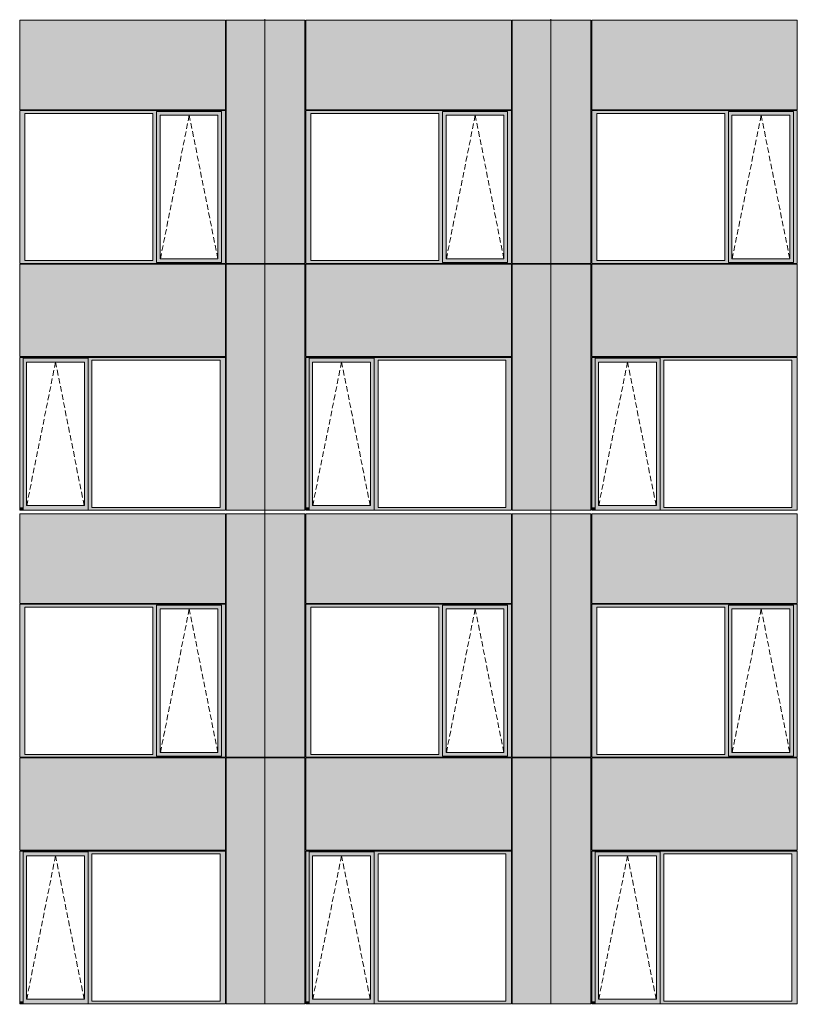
# Model space of a CAD drawing. Header units: millimetres. Extents: x 374857 to 755273, y -2664 to 302042.
# Tile 8 of 48: x 400935 to 410860, y 14093 to 26658. Entities that reach past the tile are written whole.
import ezdxf

# ---------------------------------------------------------------- set-up
doc = ezdxf.new("R2010")
doc.units = ezdxf.units.MM
doc.header["$MEASUREMENT"] = 0
doc.linetypes.add('OO_EOIAAY', pattern=[105.833361, 70.555568, -35.277793])
for name, color, linetype, lineweight in [('0_Ном._пера__1', 7, 'Continuous', 0), ('0_Ном._пера__120', 7, 'Continuous', 0), ('_0 фасадные панели-1_Ном._пера__1', 7, 'Continuous', 0), ('АР-Стены_внешние_.АР_Ном._пера__1', 7, 'Continuous', 0)]:
    doc.layers.add(name, color=color, linetype=linetype, lineweight=lineweight)
doc.layers.add('АР-Стены_внешние_.АР_Ном._пера__214', color=7, linetype='Continuous', lineweight=0, true_color=0xe2eaf1)

msp = doc.modelspace()

# ---------------------------------------------------------------- hatches: boundary and pattern name
at = {"layer": '0_Ном._пера__1', "linetype": 'Continuous', "lineweight": 0, "true_color": 0x000000}
for points in [[(400935.328, 25463.432), (401002.802, 25463.432), (402636.684, 25463.432), (402681.177, 25463.432), (402681.177, 25488.432), (403512.908, 25488.432), (403512.908, 25463.432), (403561.144, 25463.432), (403561.144, 25498.432), (400935.328, 25498.432)], [(401002.802, 23583.432), (401002.802, 25463.432), (400935.328, 25463.432), (400935.328, 23583.432)], [(402681.177, 25463.432), (402636.684, 25463.432), (402636.684, 23583.432), (402681.177, 23583.432)], [(402681.177, 25488.432), (402681.177, 25438.432), (402726.87, 25438.432), (403463.472, 25438.432), (403512.908, 25438.432), (403512.908, 25488.432)], [(402681.177, 25438.432), (402681.177, 23608.432), (402726.87, 23608.432), (402726.87, 25438.432)], [(403512.908, 25438.432), (403464.22, 25438.432), (403464.22, 23608.432), (403512.908, 23608.432)], [(403512.908, 23583.432), (403561.144, 23583.432), (403561.144, 25463.432), (403512.908, 25463.432)], [(404585.81, 25463.432), (404653.284, 25463.432), (406286.684, 25463.432), (406331.177, 25463.432), (406331.177, 25488.432), (407162.908, 25488.432), (407162.908, 25463.432), (407211.144, 25463.432), (407211.144, 25498.432), (404585.81, 25498.432)], [(404653.284, 23583.432), (404653.284, 25463.432), (404585.81, 25463.432), (404585.81, 23583.432)], [(406331.177, 25463.432), (406286.684, 25463.432), (406286.684, 23583.432), (406331.177, 23583.432)], [(406331.177, 25488.432), (406331.177, 25438.432), (406376.87, 25438.432), (407113.472, 25438.432), (407162.908, 25438.432), (407162.908, 25488.432)], [(406331.177, 25438.432), (406331.177, 23608.432), (406376.87, 23608.432), (406376.87, 25438.432)], [(407162.908, 25438.432), (407114.22, 25438.432), (407114.22, 23608.432), (407162.908, 23608.432)], [(407162.908, 23583.432), (407211.144, 23583.432), (407211.144, 25463.432), (407162.908, 25463.432)], [(408235.81, 25463.432), (408303.284, 25463.432), (409935.68, 25463.432), (409980.173, 25463.432), (409980.173, 25488.432), (410811.904, 25488.432), (410811.904, 25463.432), (410860.14, 25463.432), (410860.14, 25498.432), (408235.81, 25498.432)], [(408303.284, 23583.432), (408303.284, 25463.432), (408235.81, 25463.432), (408235.81, 23583.432)], [(409980.173, 25463.432), (409935.68, 25463.432), (409935.68, 23583.432), (409980.173, 23583.432)], [(409980.173, 25488.432), (409980.173, 25438.432), (410025.866, 25438.432), (410762.468, 25438.432), (410811.904, 25438.432), (410811.904, 25488.432)], [(409980.173, 25438.432), (409980.173, 23608.432), (410025.866, 23608.432), (410025.866, 25438.432)], [(410811.904, 25438.432), (410763.217, 25438.432), (410763.217, 23608.432), (410811.904, 23608.432)], [(410811.904, 23583.432), (410860.14, 23583.432), (410860.14, 25463.432), (410811.904, 25463.432)], [(401002.802, 23583.432), (400935.328, 23583.432), (400935.328, 23548.432), (403561.144, 23548.432), (403561.144, 23583.432), (403512.908, 23583.432), (403512.908, 23558.432), (402681.177, 23558.432), (402681.177, 23583.432), (402636.684, 23583.432)], [(402681.177, 23608.432), (402681.177, 23558.432), (403512.908, 23558.432), (403512.908, 23608.432), (403463.472, 23608.432), (402726.87, 23608.432)], [(404653.284, 23583.432), (404585.81, 23583.432), (404585.81, 23548.432), (407211.144, 23548.432), (407211.144, 23583.432), (407162.908, 23583.432), (407162.908, 23558.432), (406331.177, 23558.432), (406331.177, 23583.432), (406286.684, 23583.432)], [(406331.177, 23608.432), (406331.177, 23558.432), (407162.908, 23558.432), (407162.908, 23608.432), (407113.472, 23608.432), (406376.87, 23608.432)], [(408303.284, 23583.432), (408235.81, 23583.432), (408235.81, 23548.432), (410860.14, 23548.432), (410860.14, 23583.432), (410811.904, 23583.432), (410811.904, 23558.432), (409980.173, 23558.432), (409980.173, 23583.432), (409935.68, 23583.432)], [(409980.173, 23608.432), (409980.173, 23558.432), (410811.904, 23558.432), (410811.904, 23608.432), (410762.468, 23608.432), (410025.866, 23608.432)], [(403561.144, 22348.432), (400935.328, 22348.432), (400935.328, 22313.432), (400978.084, 22313.432), (400978.084, 22338.432), (401809.815, 22338.432), (401809.815, 22313.432), (401858.051, 22313.432), (403491.933, 22313.432), (403561.144, 22313.432)], [(400978.084, 20433.432), (400978.084, 22313.432), (400935.328, 22313.432), (400935.328, 20433.432)], [(400978.084, 22338.432), (400978.084, 22288.432), (401023.777, 22288.432), (401760.379, 22288.432), (401809.815, 22288.432), (401809.815, 22338.432)], [(400978.084, 22288.432), (400978.084, 20458.432), (401023.777, 20458.432), (401023.777, 22288.432)], [(401809.815, 22288.432), (401761.127, 22288.432), (401761.127, 20458.432), (401809.815, 20458.432)], [(401809.815, 22313.432), (401809.815, 20433.432), (401858.051, 20433.432), (401858.051, 22313.432)], [(403491.933, 20433.432), (403561.144, 20433.432), (403561.144, 22313.432), (403491.933, 22313.432)], [(407211.144, 22348.432), (404585.81, 22348.432), (404585.81, 22313.432), (404628.566, 22313.432), (404628.566, 22338.432), (405460.297, 22338.432), (405460.297, 22313.432), (405508.533, 22313.432), (407141.933, 22313.432), (407211.144, 22313.432)], [(404628.566, 20433.432), (404628.566, 22313.432), (404585.81, 22313.432), (404585.81, 20433.432)], [(404628.566, 22338.432), (404628.566, 22288.432), (404674.259, 22288.432), (405410.861, 22288.432), (405460.297, 22288.432), (405460.297, 22338.432)], [(404628.566, 22288.432), (404628.566, 20458.432), (404674.259, 20458.432), (404674.259, 22288.432)], [(405460.297, 22288.432), (405411.61, 22288.432), (405411.61, 20458.432), (405460.297, 20458.432)], [(405460.297, 22313.432), (405460.297, 20433.432), (405508.533, 20433.432), (405508.533, 22313.432)], [(407141.933, 20433.432), (407211.144, 20433.432), (407211.144, 22313.432), (407141.933, 22313.432)], [(410860.14, 22348.432), (408235.81, 22348.432), (408235.81, 22313.432), (408278.566, 22313.432), (408278.566, 22338.432), (409110.297, 22338.432), (409110.297, 22313.432), (409158.533, 22313.432), (410790.929, 22313.432), (410860.14, 22313.432)], [(408278.566, 20433.432), (408278.566, 22313.432), (408235.81, 22313.432), (408235.81, 20433.432)], [(408278.566, 22338.432), (408278.566, 22288.432), (408324.259, 22288.432), (409060.861, 22288.432), (409110.297, 22288.432), (409110.297, 22338.432)], [(408278.566, 22288.432), (408278.566, 20458.432), (408324.259, 20458.432), (408324.259, 22288.432)], [(409110.297, 22288.432), (409061.61, 22288.432), (409061.61, 20458.432), (409110.297, 20458.432)], [(409110.297, 22313.432), (409110.297, 20433.432), (409158.533, 20433.432), (409158.533, 22313.432)], [(410790.929, 20433.432), (410860.14, 20433.432), (410860.14, 22313.432), (410790.929, 22313.432)], [(400935.328, 20433.432), (400935.328, 20398.432), (400943.779, 20398.432), (400978.084, 20398.432), (400978.084, 20433.432)], [(400978.084, 20458.432), (400978.084, 20398.432), (401809.815, 20398.432), (401809.815, 20458.432), (401760.379, 20458.432), (401023.777, 20458.432)], [(401809.815, 20433.432), (401809.815, 20398.432), (403551.269, 20398.432), (403561.144, 20398.432), (403561.144, 20433.432), (403491.933, 20433.432), (401858.051, 20433.432)], [(404585.81, 20433.432), (404585.81, 20398.432), (404594.261, 20398.432), (404628.566, 20398.432), (404628.566, 20433.432)], [(404628.566, 20458.432), (404628.566, 20398.432), (405460.297, 20398.432), (405460.297, 20458.432), (405410.861, 20458.432), (404674.259, 20458.432)], [(405460.297, 20433.432), (405460.297, 20398.432), (407201.269, 20398.432), (407211.144, 20398.432), (407211.144, 20433.432), (407141.933, 20433.432), (405508.533, 20433.432)], [(408235.81, 20433.432), (408235.81, 20398.432), (408244.261, 20398.432), (408278.566, 20398.432), (408278.566, 20433.432)], [(408278.566, 20458.432), (408278.566, 20398.432), (409110.297, 20398.432), (409110.297, 20458.432), (409060.861, 20458.432), (408324.259, 20458.432)], [(409110.297, 20433.432), (409110.297, 20398.432), (410850.265, 20398.432), (410860.14, 20398.432), (410860.14, 20433.432), (410790.929, 20433.432), (409158.533, 20433.432)], [(400935.328, 19163.425), (401002.802, 19163.425), (402636.684, 19163.425), (402681.177, 19163.425), (402681.177, 19188.425), (403512.908, 19188.425), (403512.908, 19163.425), (403561.144, 19163.425), (403561.144, 19198.425), (400935.328, 19198.425)], [(401002.802, 17283.425), (401002.802, 19163.425), (400935.328, 19163.425), (400935.328, 17283.425)], [(402681.177, 19163.425), (402636.684, 19163.425), (402636.684, 17283.425), (402681.177, 17283.425)], [(402681.177, 19188.425), (402681.177, 19138.425), (402726.87, 19138.425), (403463.472, 19138.425), (403512.908, 19138.425), (403512.908, 19188.425)], [(402681.177, 19138.425), (402681.177, 17308.425), (402726.87, 17308.425), (402726.87, 19138.425)], [(403512.908, 19138.425), (403464.22, 19138.425), (403464.22, 17308.425), (403512.908, 17308.425)], [(403512.908, 17283.425), (403561.144, 17283.425), (403561.144, 19163.425), (403512.908, 19163.425)], [(404585.81, 19163.425), (404653.284, 19163.425), (406286.684, 19163.425), (406331.177, 19163.425), (406331.177, 19188.425), (407162.908, 19188.425), (407162.908, 19163.425), (407211.144, 19163.425), (407211.144, 19198.425), (404585.81, 19198.425)], [(404653.284, 17283.425), (404653.284, 19163.425), (404585.81, 19163.425), (404585.81, 17283.425)], [(406331.177, 19163.425), (406286.684, 19163.425), (406286.684, 17283.425), (406331.177, 17283.425)], [(406331.177, 19188.425), (406331.177, 19138.425), (406376.87, 19138.425), (407113.472, 19138.425), (407162.908, 19138.425), (407162.908, 19188.425)], [(406331.177, 19138.425), (406331.177, 17308.425), (406376.87, 17308.425), (406376.87, 19138.425)], [(407162.908, 19138.425), (407114.22, 19138.425), (407114.22, 17308.425), (407162.908, 17308.425)], [(407162.908, 17283.425), (407211.144, 17283.425), (407211.144, 19163.425), (407162.908, 19163.425)], [(408235.81, 19163.425), (408303.284, 19163.425), (409935.68, 19163.425), (409980.173, 19163.425), (409980.173, 19188.425), (410811.904, 19188.425), (410811.904, 19163.425), (410860.14, 19163.425), (410860.14, 19198.425), (408235.81, 19198.425)], [(408303.284, 17283.425), (408303.284, 19163.425), (408235.81, 19163.425), (408235.81, 17283.425)], [(409980.173, 19163.425), (409935.68, 19163.425), (409935.68, 17283.425), (409980.173, 17283.425)], [(409980.173, 19188.425), (409980.173, 19138.425), (410025.866, 19138.425), (410762.468, 19138.425), (410811.904, 19138.425), (410811.904, 19188.425)], [(409980.173, 19138.425), (409980.173, 17308.425), (410025.866, 17308.425), (410025.866, 19138.425)], [(410811.904, 19138.425), (410763.217, 19138.425), (410763.217, 17308.425), (410811.904, 17308.425)], [(410811.904, 17283.425), (410860.14, 17283.425), (410860.14, 19163.425), (410811.904, 19163.425)], [(401002.802, 17283.425), (400935.328, 17283.425), (400935.328, 17248.425), (403561.144, 17248.425), (403561.144, 17283.425), (403512.908, 17283.425), (403512.908, 17258.425), (402681.177, 17258.425), (402681.177, 17283.425), (402636.684, 17283.425)], [(402681.177, 17308.425), (402681.177, 17258.425), (403512.908, 17258.425), (403512.908, 17308.425), (403463.472, 17308.425), (402726.87, 17308.425)], [(404653.284, 17283.425), (404585.81, 17283.425), (404585.81, 17248.425), (407211.144, 17248.425), (407211.144, 17283.425), (407162.908, 17283.425), (407162.908, 17258.425), (406331.177, 17258.425), (406331.177, 17283.425), (406286.684, 17283.425)], [(406331.177, 17308.425), (406331.177, 17258.425), (407162.908, 17258.425), (407162.908, 17308.425), (407113.472, 17308.425), (406376.87, 17308.425)], [(408303.284, 17283.425), (408235.81, 17283.425), (408235.81, 17248.425), (410860.14, 17248.425), (410860.14, 17283.425), (410811.904, 17283.425), (410811.904, 17258.425), (409980.173, 17258.425), (409980.173, 17283.425), (409935.68, 17283.425)], [(409980.173, 17308.425), (409980.173, 17258.425), (410811.904, 17258.425), (410811.904, 17308.425), (410762.468, 17308.425), (410025.866, 17308.425)], [(403561.144, 16048.425), (400935.328, 16048.425), (400935.328, 16013.425), (400978.084, 16013.425), (400978.084, 16038.425), (401809.815, 16038.425), (401809.815, 16013.425), (401858.051, 16013.425), (403491.933, 16013.425), (403561.144, 16013.425)], [(400978.084, 14133.425), (400978.084, 16013.425), (400935.328, 16013.425), (400935.328, 14133.425)], [(400978.084, 16038.425), (400978.084, 15988.425), (401023.777, 15988.425), (401760.379, 15988.425), (401809.815, 15988.425), (401809.815, 16038.425)], [(400978.084, 15988.425), (400978.084, 14158.425), (401023.777, 14158.425), (401023.777, 15988.425)], [(401809.815, 15988.425), (401761.127, 15988.425), (401761.127, 14158.425), (401809.815, 14158.425)], [(401809.815, 16013.425), (401809.815, 14133.425), (401858.051, 14133.425), (401858.051, 16013.425)], [(403491.933, 14133.425), (403561.144, 14133.425), (403561.144, 16013.425), (403491.933, 16013.425)], [(407211.144, 16048.425), (404585.81, 16048.425), (404585.81, 16013.425), (404628.566, 16013.425), (404628.566, 16038.425), (405460.297, 16038.425), (405460.297, 16013.425), (405508.533, 16013.425), (407141.933, 16013.425), (407211.144, 16013.425)], [(404628.566, 14133.425), (404628.566, 16013.425), (404585.81, 16013.425), (404585.81, 14133.425)], [(404628.566, 16038.425), (404628.566, 15988.425), (404674.259, 15988.425), (405410.861, 15988.425), (405460.297, 15988.425), (405460.297, 16038.425)], [(404628.566, 15988.425), (404628.566, 14158.425), (404674.259, 14158.425), (404674.259, 15988.425)], [(405460.297, 15988.425), (405411.61, 15988.425), (405411.61, 14158.425), (405460.297, 14158.425)], [(405460.297, 16013.425), (405460.297, 14133.425), (405508.533, 14133.425), (405508.533, 16013.425)], [(407141.933, 14133.425), (407211.144, 14133.425), (407211.144, 16013.425), (407141.933, 16013.425)], [(410860.14, 16048.425), (408235.81, 16048.425), (408235.81, 16013.425), (408278.566, 16013.425), (408278.566, 16038.425), (409110.297, 16038.425), (409110.297, 16013.425), (409158.533, 16013.425), (410790.929, 16013.425), (410860.14, 16013.425)], [(408278.566, 14133.425), (408278.566, 16013.425), (408235.81, 16013.425), (408235.81, 14133.425)], [(408278.566, 16038.425), (408278.566, 15988.425), (408324.259, 15988.425), (409060.861, 15988.425), (409110.297, 15988.425), (409110.297, 16038.425)], [(408278.566, 15988.425), (408278.566, 14158.425), (408324.259, 14158.425), (408324.259, 15988.425)], [(409110.297, 15988.425), (409061.61, 15988.425), (409061.61, 14158.425), (409110.297, 14158.425)], [(409110.297, 16013.425), (409110.297, 14133.425), (409158.533, 14133.425), (409158.533, 16013.425)], [(410790.929, 14133.425), (410860.14, 14133.425), (410860.14, 16013.425), (410790.929, 16013.425)], [(400935.328, 14133.425), (400935.328, 14098.425), (400943.779, 14098.425), (400978.084, 14098.425), (400978.084, 14133.425)], [(400978.084, 14158.425), (400978.084, 14098.425), (401809.815, 14098.425), (401809.815, 14158.425), (401760.379, 14158.425), (401023.777, 14158.425)], [(401809.815, 14133.425), (401809.815, 14098.425), (403551.269, 14098.425), (403561.144, 14098.425), (403561.144, 14133.425), (403491.933, 14133.425), (401858.051, 14133.425)], [(404585.81, 14133.425), (404585.81, 14098.425), (404594.261, 14098.425), (404628.566, 14098.425), (404628.566, 14133.425)], [(404628.566, 14158.425), (404628.566, 14098.425), (405460.297, 14098.425), (405460.297, 14158.425), (405410.861, 14158.425), (404674.259, 14158.425)], [(405460.297, 14133.425), (405460.297, 14098.425), (407201.269, 14098.425), (407211.144, 14098.425), (407211.144, 14133.425), (407141.933, 14133.425), (405508.533, 14133.425)], [(408235.81, 14133.425), (408235.81, 14098.425), (408244.261, 14098.425), (408278.566, 14098.425), (408278.566, 14133.425)], [(408278.566, 14158.425), (408278.566, 14098.425), (409110.297, 14098.425), (409110.297, 14158.425), (409060.861, 14158.425), (408324.259, 14158.425)], [(409110.297, 14133.425), (409110.297, 14098.425), (410850.265, 14098.425), (410860.14, 14098.425), (410860.14, 14133.425), (410790.929, 14133.425), (409158.533, 14133.425)]]:
    msp.add_hatch(color=18, dxfattribs=at).paths.add_polyline_path(points)
at = {"layer": 'АР-Стены_внешние_.АР_Ном._пера__214', "linetype": 'Continuous', "lineweight": 0, "true_color": 0xe5e8eb}
for points in [[(400935.328, 25508.432), (403561.143, 25508.432), (403561.143, 26653.439), (400935.328, 26653.439)], [(403571.144, 26653.439), (403571.144, 23548.432), (404062.894, 23548.432), (404062.894, 26653.439)], [(404062.895, 26653.439), (404062.895, 23548.432), (404575.814, 23548.432), (404575.814, 26653.439)], [(404585.81, 25508.432), (407211.143, 25508.432), (407211.143, 26653.439), (404585.81, 26653.439)], [(407221.144, 26653.439), (407221.144, 23548.432), (407712.894, 23548.432), (407712.894, 26653.439)], [(407712.895, 26653.439), (407712.895, 23548.432), (408225.814, 23548.432), (408225.814, 26653.439)], [(408235.81, 25508.432), (410860.139, 25508.432), (410860.139, 26653.439), (408235.81, 26653.439)], [(403561.143, 23538.432), (400935.328, 23538.432), (400935.328, 22358.432), (403561.143, 22358.432)], [(403571.144, 23538.355), (403571.144, 20398.432), (404062.894, 20398.432), (404062.894, 23538.355)], [(404062.895, 23538.355), (404062.895, 20398.432), (404575.81, 20398.432), (404575.81, 23538.355)], [(407211.143, 23538.432), (404585.81, 23538.432), (404585.81, 22358.432), (407211.143, 22358.432)], [(407221.144, 23538.355), (407221.144, 20398.432), (407712.894, 20398.432), (407712.894, 23538.355)], [(407712.895, 23538.355), (407712.895, 20398.432), (408225.81, 20398.432), (408225.81, 23538.355)], [(410860.139, 23538.432), (408235.81, 23538.432), (408235.81, 22358.432), (410860.139, 22358.432)], [(400935.328, 19208.425), (403561.143, 19208.425), (403561.143, 20353.432), (400935.328, 20353.432)], [(403571.144, 20353.432), (403571.144, 17248.425), (404062.894, 17248.425), (404062.894, 20353.432)], [(404062.895, 20353.432), (404062.895, 17248.425), (404575.814, 17248.425), (404575.814, 20353.432)], [(404585.81, 19208.425), (407211.143, 19208.425), (407211.143, 20353.432), (404585.81, 20353.432)], [(407221.144, 20353.432), (407221.144, 17248.425), (407712.894, 17248.425), (407712.894, 20353.432)], [(407712.895, 20353.432), (407712.895, 17248.425), (408225.814, 17248.425), (408225.814, 20353.432)], [(408235.81, 19208.425), (410860.139, 19208.425), (410860.139, 20353.432), (408235.81, 20353.432)], [(403561.143, 17238.425), (400935.328, 17238.425), (400935.328, 16058.425), (403561.143, 16058.425)], [(403571.144, 17238.348), (403571.144, 14098.425), (404062.894, 14098.425), (404062.894, 17238.348)], [(404062.895, 17238.348), (404062.895, 14098.425), (404575.81, 14098.425), (404575.81, 17238.348)], [(407211.143, 17238.425), (404585.81, 17238.425), (404585.81, 16058.425), (407211.143, 16058.425)], [(407221.144, 17238.348), (407221.144, 14098.425), (407712.894, 14098.425), (407712.894, 17238.348)], [(407712.895, 17238.348), (407712.895, 14098.425), (408225.81, 14098.425), (408225.81, 17238.348)], [(410860.139, 17238.425), (408235.81, 17238.425), (408235.81, 16058.425), (410860.139, 16058.425)]]:
    msp.add_hatch(color=254, dxfattribs=at).paths.add_polyline_path(points)

# ---------------------------------------------------------------- linework, layer by layer
at = {"layer": '0_Ном._пера__120', "color": 7, "linetype": 'OO_EOIAAY', "lineweight": 0}
for p, q in [((403099.996, 25438.432), (402730.976, 23608.432)), ((403464.22, 23608.432), (403099.996, 25438.432)), ((406749.996, 25438.432), (406380.976, 23608.432)), ((407114.22, 23608.432), (406749.996, 25438.432)), ((410398.993, 25438.432), (410029.972, 23608.432)), ((410763.217, 23608.432), (410398.993, 25438.432)), ((401393.546, 22288.432), (401024.526, 20458.432)), ((401757.77, 20458.432), (401393.546, 22288.432)), ((405044.029, 22288.432), (404675.008, 20458.432)), ((405408.253, 20458.432), (405044.029, 22288.432)), ((408694.029, 22288.432), (408325.008, 20458.432)), ((409058.253, 20458.432), (408694.029, 22288.432)), ((403099.996, 19138.425), (402730.976, 17308.425)), ((403464.22, 17308.425), (403099.996, 19138.425)), ((406749.996, 19138.425), (406380.976, 17308.425)), ((407114.22, 17308.425), (406749.996, 19138.425)), ((410398.993, 19138.425), (410029.972, 17308.425)), ((410763.217, 17308.425), (410398.993, 19138.425)), ((401393.546, 15988.425), (401024.526, 14158.425)), ((401757.77, 14158.425), (401393.546, 15988.425)), ((405044.029, 15988.425), (404675.008, 14158.425)), ((405408.253, 14158.425), (405044.029, 15988.425)), ((408694.029, 15988.425), (408325.008, 14158.425)), ((409058.253, 14158.425), (408694.029, 15988.425))]:
    msp.add_line(p, q, dxfattribs=at)
at = {"layer": '_0 фасадные панели-1_Ном._пера__1', "color": 7, "linetype": 'Continuous', "lineweight": 0}
for p, q in [((400935.328, 25508.432), (400935.328, 26653.439)), ((403561.144, 26653.439), (400935.328, 26653.439)), ((403561.143, 26653.439), (400935.328, 26653.439)), ((403561.143, 25508.432), (403561.143, 26653.439)), ((404062.894, 26653.439), (403571.144, 26653.439)), ((403571.147, 23548.432), (403571.147, 26653.439)), ((404062.894, 26653.439), (403571.149, 26653.439)), ((404062.894, 23548.432), (404062.894, 26653.439)), ((404062.894, 26653.439), (404062.894, 23548.432)), ((404575.814, 26653.439), (404062.895, 26653.439)), ((404575.81, 26653.439), (404062.895, 26653.439)), ((404585.81, 25508.432), (404585.81, 26653.439)), ((407211.144, 26653.439), (404585.81, 26653.439)), ((407211.143, 26653.439), (404585.81, 26653.439)), ((407211.143, 25508.432), (407211.143, 26653.439)), ((407712.894, 26653.439), (407221.144, 26653.439)), ((407221.147, 23548.432), (407221.147, 26653.439)), ((407712.894, 26653.439), (407221.149, 26653.439)), ((407712.894, 23548.432), (407712.894, 26653.439)), ((407712.894, 26653.439), (407712.894, 23548.432)), ((408225.814, 26653.439), (407712.895, 26653.439)), ((408225.81, 26653.439), (407712.895, 26653.439)), ((408235.81, 25508.432), (408235.81, 26653.439)), ((410860.14, 26653.439), (408235.81, 26653.439)), ((410860.139, 26653.439), (408235.81, 26653.439)), ((410860.139, 25508.432), (410860.139, 26653.439)), ((403561.144, 23538.432), (400935.328, 23538.432)), ((400935.328, 22358.432), (400935.328, 23538.432)), ((403553.658, 23548.432), (403561.143, 23548.432)), ((403561.143, 22358.432), (403561.143, 23538.432)), ((404062.894, 23548.432), (403571.144, 23548.432)), ((404061.157, 23538.432), (403571.144, 23538.432)), ((404575.814, 23548.432), (404062.894, 23548.432)), ((404062.894, 20398.432), (404062.894, 23538.355)), ((404062.894, 23538.355), (404062.894, 20398.432)), ((404575.81, 23538.432), (404062.895, 23538.432)), ((407211.144, 23538.432), (404585.81, 23538.432)), ((404585.81, 22358.432), (404585.81, 23538.432)), ((407203.658, 23548.432), (407211.143, 23548.432)), ((407211.143, 22358.432), (407211.143, 23538.432)), ((407712.894, 23548.432), (407221.144, 23548.432)), ((407711.157, 23538.432), (407221.144, 23538.432)), ((408225.814, 23548.432), (407712.894, 23548.432)), ((407712.894, 20398.432), (407712.894, 23538.355)), ((407712.894, 23538.355), (407712.894, 20398.432)), ((408225.81, 23538.432), (407712.895, 23538.432)), ((410860.14, 23538.432), (408235.81, 23538.432)), ((408235.81, 22358.432), (408235.81, 23538.432)), ((410852.654, 23548.432), (410860.139, 23548.432)), ((410860.139, 22358.432), (410860.139, 23538.432)), ((403551.269, 20398.432), (400935.328, 20398.432)), ((403561.143, 20398.243), (400935.328, 20398.243)), ((403553.658, 20398.432), (403561.143, 20398.432)), ((404062.893, 20398.432), (403571.144, 20398.432)), ((404062.894, 20398.432), (403571.149, 20398.432)), ((404575.466, 20398.432), (404062.894, 20398.432)), ((404575.81, 20398.432), (404062.895, 20398.432)), ((407201.269, 20398.432), (404585.81, 20398.432)), ((407211.143, 20398.243), (404585.81, 20398.243)), ((407203.658, 20398.432), (407211.143, 20398.432)), ((407712.893, 20398.432), (407221.144, 20398.432)), ((407712.894, 20398.432), (407221.149, 20398.432)), ((408225.466, 20398.432), (407712.894, 20398.432)), ((408225.81, 20398.432), (407712.895, 20398.432)), ((410850.265, 20398.432), (408235.81, 20398.432)), ((410860.139, 20398.243), (408235.81, 20398.243)), ((410852.654, 20398.432), (410860.139, 20398.432)), ((400935.328, 19208.425), (400935.328, 20353.432)), ((403561.143, 20353.432), (400935.328, 20353.432)), ((403561.143, 19208.425), (403561.143, 20353.432)), ((403571.147, 17248.425), (403571.147, 20353.432)), ((404062.894, 20353.432), (403571.149, 20353.432)), ((404062.894, 17248.425), (404062.894, 20353.432)), ((404062.894, 20353.432), (404062.894, 17248.425)), ((404575.814, 20353.432), (404062.895, 20353.432)), ((404585.81, 19208.425), (404585.81, 20353.432)), ((407211.143, 20353.432), (404585.81, 20353.432)), ((407211.143, 19208.425), (407211.143, 20353.432)), ((407221.147, 17248.425), (407221.147, 20353.432)), ((407712.894, 20353.432), (407221.149, 20353.432)), ((407712.894, 17248.425), (407712.894, 20353.432)), ((407712.894, 20353.432), (407712.894, 17248.425)), ((408225.814, 20353.432), (407712.895, 20353.432)), ((408235.81, 19208.425), (408235.81, 20353.432)), ((410860.139, 20353.432), (408235.81, 20353.432)), ((410860.139, 19208.425), (410860.139, 20353.432)), ((400935.328, 16058.425), (400935.328, 17238.425)), ((403561.143, 17238.425), (400935.328, 17238.425)), ((403553.658, 17248.425), (403561.143, 17248.425)), ((403561.143, 16058.425), (403561.143, 17238.425)), ((404062.894, 17248.425), (403571.144, 17248.425)), ((404062.894, 17238.348), (403571.144, 17238.348)), ((404575.814, 17248.425), (404062.894, 17248.425)), ((404062.894, 14098.425), (404062.894, 17238.348)), ((404575.81, 17238.348), (404062.894, 17238.348)), ((404062.894, 17238.348), (404062.894, 14098.425)), ((404585.81, 16058.425), (404585.81, 17238.425)), ((407211.143, 17238.425), (404585.81, 17238.425)), ((407203.658, 17248.425), (407211.143, 17248.425)), ((407211.143, 16058.425), (407211.143, 17238.425)), ((407712.894, 17248.425), (407221.144, 17248.425)), ((407712.894, 17238.348), (407221.144, 17238.348)), ((408225.814, 17248.425), (407712.894, 17248.425)), ((407712.894, 14098.425), (407712.894, 17238.348)), ((408225.81, 17238.348), (407712.894, 17238.348)), ((407712.894, 17238.348), (407712.894, 14098.425)), ((408235.81, 16058.425), (408235.81, 17238.425)), ((410860.139, 17238.425), (408235.81, 17238.425)), ((410852.654, 17248.425), (410860.139, 17248.425)), ((410860.139, 16058.425), (410860.139, 17238.425)), ((403551.269, 14098.425), (400935.328, 14098.425)), ((403553.658, 14098.425), (403561.143, 14098.425)), ((404062.893, 14098.425), (403571.144, 14098.425)), ((404575.81, 14098.425), (404062.895, 14098.425)), ((407201.269, 14098.425), (404585.81, 14098.425)), ((407203.658, 14098.425), (407211.143, 14098.425)), ((407712.893, 14098.425), (407221.144, 14098.425)), ((408225.81, 14098.425), (407712.895, 14098.425)), ((410850.265, 14098.425), (408235.81, 14098.425)), ((410852.654, 14098.425), (410860.139, 14098.425))]:
    msp.add_line(p, q, dxfattribs=at)
at = {"layer": 'АР-Стены_внешние_.АР_Ном._пера__1', "color": 7, "linetype": 'Continuous', "lineweight": 0}
for p, q in [((404062.895, 26663.439), (404062.895, 26653.439)), ((404575.814, 23548.432), (404575.814, 26653.439)), ((407712.895, 26663.439), (407712.895, 26653.439)), ((408225.814, 23548.432), (408225.814, 26653.439)), ((400935.328, 25508.432), (403561.143, 25508.432)), ((404585.81, 25508.432), (407211.143, 25508.432)), ((408235.81, 25508.432), (410860.139, 25508.432)), ((400935.328, 25463.432), (400935.328, 25498.432)), ((400935.328, 25498.432), (403561.144, 25498.432)), ((400935.328, 23583.432), (400935.328, 25463.432)), ((401002.802, 25463.432), (401002.802, 23583.432)), ((402636.684, 25463.432), (401002.802, 25463.432)), ((402636.684, 23583.432), (402636.684, 25463.432)), ((403512.908, 25488.432), (402681.177, 25488.432)), ((402681.177, 25488.432), (402681.177, 25463.432)), ((402681.177, 25463.432), (402681.177, 23583.432)), ((402726.87, 25438.432), (402726.87, 23608.432)), ((402727.619, 25438.432), (402726.87, 25438.432)), ((402727.619, 25438.432), (403464.22, 25438.432)), ((403464.22, 25438.432), (403464.22, 23608.432)), ((403512.908, 25488.432), (403512.908, 25438.432)), ((403512.908, 25438.432), (403512.908, 23608.432)), ((403561.144, 25498.432), (403561.144, 25463.432)), ((403561.144, 25463.432), (403561.144, 23583.432)), ((404585.81, 25463.432), (404585.81, 25498.432)), ((404585.81, 25498.432), (407211.144, 25498.432)), ((404585.81, 23583.432), (404585.81, 25463.432)), ((404653.284, 25463.432), (404653.284, 23583.432)), ((406286.684, 25463.432), (404653.284, 25463.432)), ((406286.684, 23583.432), (406286.684, 25463.432)), ((407162.908, 25488.432), (406331.177, 25488.432)), ((406331.177, 25488.432), (406331.177, 25463.432)), ((406331.177, 25463.432), (406331.177, 23583.432)), ((406376.87, 25438.432), (406376.87, 23608.432)), ((406377.619, 25438.432), (406376.87, 25438.432)), ((406377.619, 25438.432), (407114.22, 25438.432)), ((407114.22, 25438.432), (407114.22, 23608.432)), ((407162.908, 25488.432), (407162.908, 25438.432)), ((407162.908, 25438.432), (407162.908, 23608.432)), ((407211.144, 25498.432), (407211.144, 25463.432)), ((407211.144, 25463.432), (407211.144, 23583.432)), ((408235.81, 25463.432), (408235.81, 25498.432)), ((408235.81, 25498.432), (410860.14, 25498.432)), ((408235.81, 23583.432), (408235.81, 25463.432)), ((408303.284, 25463.432), (408303.284, 23583.432)), ((409935.68, 25463.432), (408303.284, 25463.432)), ((409935.68, 23583.432), (409935.68, 25463.432)), ((410811.904, 25488.432), (409980.173, 25488.432)), ((409980.173, 25488.432), (409980.173, 25463.432)), ((409980.173, 25463.432), (409980.173, 23583.432)), ((410025.866, 25438.432), (410025.866, 23608.432)), ((410026.615, 25438.432), (410025.866, 25438.432)), ((410026.615, 25438.432), (410763.217, 25438.432)), ((410763.217, 25438.432), (410763.217, 23608.432)), ((410811.904, 25488.432), (410811.904, 25438.432)), ((410811.904, 25438.432), (410811.904, 23608.432)), ((410860.14, 25498.432), (410860.14, 25463.432)), ((410860.14, 25463.432), (410860.14, 23583.432)), ((400935.328, 23548.432), (400935.328, 23583.432)), ((403561.144, 23548.432), (400935.328, 23548.432)), ((401002.802, 23583.432), (402636.684, 23583.432)), ((402681.177, 23583.432), (402681.177, 23558.432)), ((402681.177, 23558.432), (403512.908, 23558.432)), ((402726.87, 23608.432), (402727.619, 23608.432)), ((403464.22, 23608.432), (402727.619, 23608.432)), ((403512.908, 23608.432), (403512.908, 23558.432)), ((403561.144, 23583.432), (403561.144, 23548.432)), ((403571.144, 20398.432), (403571.144, 23538.355)), ((404062.894, 23548.432), (404062.894, 23538.355)), ((404062.894, 23538.355), (404062.894, 23548.432)), ((404575.81, 23538.355), (404575.81, 20398.432)), ((404585.81, 23548.432), (404585.81, 23583.432)), ((407211.144, 23548.432), (404585.81, 23548.432)), ((404653.284, 23583.432), (406286.684, 23583.432)), ((406331.177, 23583.432), (406331.177, 23558.432)), ((406331.177, 23558.432), (407162.908, 23558.432)), ((406376.87, 23608.432), (406377.619, 23608.432)), ((407114.22, 23608.432), (406377.619, 23608.432)), ((407162.908, 23608.432), (407162.908, 23558.432)), ((407211.144, 23583.432), (407211.144, 23548.432)), ((407221.144, 20398.432), (407221.144, 23538.355)), ((407712.894, 23548.432), (407712.894, 23538.355)), ((407712.894, 23538.355), (407712.894, 23548.432)), ((408225.81, 23538.355), (408225.81, 20398.432)), ((408235.81, 23548.432), (408235.81, 23583.432)), ((410860.14, 23548.432), (408235.81, 23548.432)), ((408303.284, 23583.432), (409935.68, 23583.432)), ((409980.173, 23583.432), (409980.173, 23558.432)), ((409980.173, 23558.432), (410811.904, 23558.432)), ((410025.866, 23608.432), (410026.615, 23608.432)), ((410763.217, 23608.432), (410026.615, 23608.432)), ((410811.904, 23608.432), (410811.904, 23558.432)), ((410860.14, 23583.432), (410860.14, 23548.432)), ((403561.143, 22358.432), (400935.328, 22358.432)), ((403561.144, 22348.432), (400935.328, 22348.432)), ((400935.328, 22348.432), (400935.328, 22313.432)), ((400935.328, 22313.432), (400935.328, 20433.432)), ((400978.084, 22338.432), (401809.815, 22338.432)), ((400978.084, 22313.432), (400978.084, 22338.432)), ((400978.084, 22313.432), (400978.084, 20433.432)), ((401023.777, 20458.432), (401023.777, 22288.432)), ((401023.777, 22288.432), (401024.526, 22288.432)), ((401761.127, 22288.432), (401024.526, 22288.432)), ((401761.127, 20458.432), (401761.127, 22288.432)), ((401809.815, 22288.432), (401809.815, 22338.432)), ((401809.815, 20458.432), (401809.815, 22288.432)), ((401858.051, 20433.432), (401858.051, 22313.432)), ((401858.051, 22313.432), (403491.933, 22313.432)), ((403491.933, 22313.432), (403491.933, 20433.432)), ((403561.144, 22313.432), (403561.144, 22348.432)), ((403561.144, 20433.432), (403561.144, 22313.432)), ((407211.143, 22358.432), (404585.81, 22358.432)), ((407211.144, 22348.432), (404585.81, 22348.432)), ((404585.81, 22348.432), (404585.81, 22313.432)), ((404585.81, 22313.432), (404585.81, 20433.432)), ((404628.566, 22338.432), (405460.297, 22338.432)), ((404628.566, 22313.432), (404628.566, 22338.432)), ((404628.566, 22313.432), (404628.566, 20433.432)), ((404674.259, 20458.432), (404674.259, 22288.432)), ((404674.259, 22288.432), (404675.008, 22288.432)), ((405411.61, 22288.432), (404675.008, 22288.432)), ((405411.61, 20458.432), (405411.61, 22288.432)), ((405460.297, 22288.432), (405460.297, 22338.432)), ((405460.297, 20458.432), (405460.297, 22288.432)), ((405508.533, 20433.432), (405508.533, 22313.432)), ((405508.533, 22313.432), (407141.933, 22313.432)), ((407141.933, 22313.432), (407141.933, 20433.432)), ((407211.144, 22313.432), (407211.144, 22348.432)), ((407211.144, 20433.432), (407211.144, 22313.432)), ((410860.139, 22358.432), (408235.81, 22358.432)), ((410860.14, 22348.432), (408235.81, 22348.432)), ((408235.81, 22348.432), (408235.81, 22313.432)), ((408235.81, 22313.432), (408235.81, 20433.432)), ((408278.566, 22338.432), (409110.297, 22338.432)), ((408278.566, 22313.432), (408278.566, 22338.432)), ((408278.566, 22313.432), (408278.566, 20433.432)), ((408324.259, 20458.432), (408324.259, 22288.432)), ((408324.259, 22288.432), (408325.008, 22288.432)), ((409061.61, 22288.432), (408325.008, 22288.432)), ((409061.61, 20458.432), (409061.61, 22288.432)), ((409110.297, 22288.432), (409110.297, 22338.432)), ((409110.297, 20458.432), (409110.297, 22288.432)), ((409158.533, 20433.432), (409158.533, 22313.432)), ((409158.533, 22313.432), (410790.929, 22313.432)), ((410790.929, 22313.432), (410790.929, 20433.432)), ((410860.14, 22313.432), (410860.14, 22348.432)), ((410860.14, 20433.432), (410860.14, 22313.432)), ((400935.328, 20433.432), (400935.328, 20398.432)), ((400978.084, 20433.432), (400978.084, 20398.432)), ((401024.526, 20458.432), (401023.777, 20458.432)), ((401024.526, 20458.432), (401761.127, 20458.432)), ((401809.815, 20398.432), (401809.815, 20458.432)), ((403491.933, 20433.432), (401858.051, 20433.432)), ((403521.426, 20398.432), (403561.144, 20398.432)), ((403561.144, 20398.432), (403561.144, 20433.432)), ((404062.894, 20398.432), (404062.894, 20353.432)), ((404062.894, 20353.432), (404062.894, 20398.432)), ((404585.81, 20433.432), (404585.81, 20398.432)), ((404628.566, 20433.432), (404628.566, 20398.432)), ((404675.008, 20458.432), (404674.259, 20458.432)), ((404675.008, 20458.432), (405411.61, 20458.432)), ((405460.297, 20398.432), (405460.297, 20458.432)), ((407141.933, 20433.432), (405508.533, 20433.432)), ((407171.426, 20398.432), (407211.144, 20398.432)), ((407211.144, 20398.432), (407211.144, 20433.432)), ((407712.894, 20398.432), (407712.894, 20353.432)), ((407712.894, 20353.432), (407712.894, 20398.432)), ((408235.81, 20433.432), (408235.81, 20398.432)), ((408278.566, 20433.432), (408278.566, 20398.432)), ((408325.008, 20458.432), (408324.259, 20458.432)), ((408325.008, 20458.432), (409061.61, 20458.432)), ((409110.297, 20398.432), (409110.297, 20458.432)), ((410790.929, 20433.432), (409158.533, 20433.432)), ((410820.422, 20398.432), (410860.14, 20398.432)), ((410860.14, 20398.432), (410860.14, 20433.432)), ((404575.814, 17248.425), (404575.814, 20353.432)), ((408225.814, 17248.425), (408225.814, 20353.432)), ((400935.328, 19208.425), (403561.143, 19208.425)), ((400935.328, 19163.425), (400935.328, 19198.425)), ((400935.328, 19198.425), (403561.144, 19198.425)), ((400935.328, 17283.425), (400935.328, 19163.425)), ((401002.802, 19163.425), (401002.802, 17283.425)), ((402636.684, 19163.425), (401002.802, 19163.425)), ((402636.684, 17283.425), (402636.684, 19163.425)), ((403512.908, 19188.425), (402681.177, 19188.425)), ((402681.177, 19188.425), (402681.177, 19163.425)), ((402681.177, 19163.425), (402681.177, 17283.425)), ((402726.87, 19138.425), (402726.87, 17308.425)), ((402727.619, 19138.425), (402726.87, 19138.425)), ((402727.619, 19138.425), (403464.22, 19138.425)), ((403464.22, 19138.425), (403464.22, 17308.425)), ((403512.908, 19188.425), (403512.908, 19138.425)), ((403512.908, 19138.425), (403512.908, 17308.425)), ((403561.144, 19198.425), (403561.144, 19163.425)), ((403561.144, 19163.425), (403561.144, 17283.425)), ((404585.81, 19208.425), (407211.143, 19208.425)), ((404585.81, 19163.425), (404585.81, 19198.425)), ((404585.81, 19198.425), (407211.144, 19198.425)), ((404585.81, 17283.425), (404585.81, 19163.425)), ((404653.284, 19163.425), (404653.284, 17283.425)), ((406286.684, 19163.425), (404653.284, 19163.425)), ((406286.684, 17283.425), (406286.684, 19163.425)), ((407162.908, 19188.425), (406331.177, 19188.425)), ((406331.177, 19188.425), (406331.177, 19163.425)), ((406331.177, 19163.425), (406331.177, 17283.425)), ((406376.87, 19138.425), (406376.87, 17308.425)), ((406377.619, 19138.425), (406376.87, 19138.425)), ((406377.619, 19138.425), (407114.22, 19138.425)), ((407114.22, 19138.425), (407114.22, 17308.425)), ((407162.908, 19188.425), (407162.908, 19138.425)), ((407162.908, 19138.425), (407162.908, 17308.425)), ((407211.144, 19198.425), (407211.144, 19163.425)), ((407211.144, 19163.425), (407211.144, 17283.425)), ((408235.81, 19208.425), (410860.139, 19208.425)), ((408235.81, 19163.425), (408235.81, 19198.425)), ((408235.81, 19198.425), (410860.14, 19198.425)), ((408235.81, 17283.425), (408235.81, 19163.425)), ((408303.284, 19163.425), (408303.284, 17283.425)), ((409935.68, 19163.425), (408303.284, 19163.425)), ((409935.68, 17283.425), (409935.68, 19163.425)), ((410811.904, 19188.425), (409980.173, 19188.425)), ((409980.173, 19188.425), (409980.173, 19163.425)), ((409980.173, 19163.425), (409980.173, 17283.425)), ((410025.866, 19138.425), (410025.866, 17308.425)), ((410026.615, 19138.425), (410025.866, 19138.425)), ((410026.615, 19138.425), (410763.217, 19138.425)), ((410763.217, 19138.425), (410763.217, 17308.425)), ((410811.904, 19188.425), (410811.904, 19138.425)), ((410811.904, 19138.425), (410811.904, 17308.425)), ((410860.14, 19198.425), (410860.14, 19163.425)), ((410860.14, 19163.425), (410860.14, 17283.425)), ((400935.328, 17248.425), (400935.328, 17283.425)), ((403561.144, 17248.425), (400935.328, 17248.425)), ((401002.802, 17283.425), (402636.684, 17283.425)), ((402681.177, 17283.425), (402681.177, 17258.425)), ((402681.177, 17258.425), (403512.908, 17258.425)), ((402726.87, 17308.425), (402727.619, 17308.425)), ((403464.22, 17308.425), (402727.619, 17308.425)), ((403512.908, 17308.425), (403512.908, 17258.425)), ((403561.144, 17283.425), (403561.144, 17248.425)), ((403571.144, 14098.425), (403571.144, 17238.348)), ((404062.894, 17248.425), (404062.894, 17238.348)), ((404062.894, 17238.348), (404062.894, 17248.425)), ((404575.81, 17238.348), (404575.81, 14098.425)), ((404585.81, 17248.425), (404585.81, 17283.425)), ((407211.144, 17248.425), (404585.81, 17248.425)), ((404653.284, 17283.425), (406286.684, 17283.425)), ((406331.177, 17283.425), (406331.177, 17258.425)), ((406331.177, 17258.425), (407162.908, 17258.425)), ((406376.87, 17308.425), (406377.619, 17308.425)), ((407114.22, 17308.425), (406377.619, 17308.425)), ((407162.908, 17308.425), (407162.908, 17258.425)), ((407211.144, 17283.425), (407211.144, 17248.425)), ((407221.144, 14098.425), (407221.144, 17238.348)), ((407712.894, 17248.425), (407712.894, 17238.348)), ((407712.894, 17238.348), (407712.894, 17248.425)), ((408225.81, 17238.348), (408225.81, 14098.425)), ((408235.81, 17248.425), (408235.81, 17283.425)), ((410860.14, 17248.425), (408235.81, 17248.425)), ((408303.284, 17283.425), (409935.68, 17283.425)), ((409980.173, 17283.425), (409980.173, 17258.425)), ((409980.173, 17258.425), (410811.904, 17258.425)), ((410025.866, 17308.425), (410026.615, 17308.425)), ((410763.217, 17308.425), (410026.615, 17308.425)), ((410811.904, 17308.425), (410811.904, 17258.425)), ((410860.14, 17283.425), (410860.14, 17248.425)), ((403561.143, 16058.425), (400935.328, 16058.425)), ((403561.144, 16048.425), (400935.328, 16048.425)), ((400935.328, 16048.425), (400935.328, 16013.425)), ((400935.328, 16013.425), (400935.328, 14133.425)), ((400978.084, 16038.425), (401809.815, 16038.425)), ((400978.084, 16013.425), (400978.084, 16038.425)), ((400978.084, 16013.425), (400978.084, 14133.425)), ((401023.777, 14158.425), (401023.777, 15988.425)), ((401023.777, 15988.425), (401024.526, 15988.425)), ((401761.127, 15988.425), (401024.526, 15988.425)), ((401761.127, 14158.425), (401761.127, 15988.425)), ((401809.815, 15988.425), (401809.815, 16038.425)), ((401809.815, 14158.425), (401809.815, 15988.425)), ((401858.051, 14133.425), (401858.051, 16013.425)), ((401858.051, 16013.425), (403491.933, 16013.425)), ((403491.933, 16013.425), (403491.933, 14133.425)), ((403561.144, 16013.425), (403561.144, 16048.425)), ((403561.144, 14133.425), (403561.144, 16013.425)), ((407211.143, 16058.425), (404585.81, 16058.425)), ((407211.144, 16048.425), (404585.81, 16048.425)), ((404585.81, 16048.425), (404585.81, 16013.425)), ((404585.81, 16013.425), (404585.81, 14133.425)), ((404628.566, 16038.425), (405460.297, 16038.425)), ((404628.566, 16013.425), (404628.566, 16038.425)), ((404628.566, 16013.425), (404628.566, 14133.425)), ((404674.259, 14158.425), (404674.259, 15988.425)), ((404674.259, 15988.425), (404675.008, 15988.425)), ((405411.61, 15988.425), (404675.008, 15988.425)), ((405411.61, 14158.425), (405411.61, 15988.425)), ((405460.297, 15988.425), (405460.297, 16038.425)), ((405460.297, 14158.425), (405460.297, 15988.425)), ((405508.533, 14133.425), (405508.533, 16013.425)), ((405508.533, 16013.425), (407141.933, 16013.425)), ((407141.933, 16013.425), (407141.933, 14133.425)), ((407211.144, 16013.425), (407211.144, 16048.425)), ((407211.144, 14133.425), (407211.144, 16013.425)), ((410860.139, 16058.425), (408235.81, 16058.425)), ((410860.14, 16048.425), (408235.81, 16048.425)), ((408235.81, 16048.425), (408235.81, 16013.425)), ((408235.81, 16013.425), (408235.81, 14133.425)), ((408278.566, 16038.425), (409110.297, 16038.425)), ((408278.566, 16013.425), (408278.566, 16038.425)), ((408278.566, 16013.425), (408278.566, 14133.425)), ((408324.259, 14158.425), (408324.259, 15988.425)), ((408324.259, 15988.425), (408325.008, 15988.425)), ((409061.61, 15988.425), (408325.008, 15988.425)), ((409061.61, 14158.425), (409061.61, 15988.425)), ((409110.297, 15988.425), (409110.297, 16038.425)), ((409110.297, 14158.425), (409110.297, 15988.425)), ((409158.533, 14133.425), (409158.533, 16013.425)), ((409158.533, 16013.425), (410790.929, 16013.425)), ((410790.929, 16013.425), (410790.929, 14133.425)), ((410860.14, 16013.425), (410860.14, 16048.425)), ((410860.14, 14133.425), (410860.14, 16013.425)), ((400935.328, 14133.425), (400935.328, 14098.425)), ((400978.084, 14133.425), (400978.084, 14098.425)), ((401024.526, 14158.425), (401023.777, 14158.425)), ((401024.526, 14158.425), (401761.127, 14158.425)), ((401809.815, 14098.425), (401809.815, 14158.425)), ((403491.933, 14133.425), (401858.051, 14133.425)), ((403521.426, 14098.425), (403561.144, 14098.425)), ((403561.144, 14098.425), (403561.144, 14133.425)), ((404062.894, 14093.497), (404062.894, 14098.425)), ((404062.895, 14098.425), (404062.895, 14093.497)), ((404585.81, 14133.425), (404585.81, 14098.425)), ((404628.566, 14133.425), (404628.566, 14098.425)), ((404675.008, 14158.425), (404674.259, 14158.425)), ((404675.008, 14158.425), (405411.61, 14158.425)), ((405460.297, 14098.425), (405460.297, 14158.425)), ((407141.933, 14133.425), (405508.533, 14133.425)), ((407171.426, 14098.425), (407211.144, 14098.425)), ((407211.144, 14098.425), (407211.144, 14133.425)), ((407712.894, 14093.497), (407712.894, 14098.425)), ((407712.895, 14098.425), (407712.895, 14093.497)), ((408235.81, 14133.425), (408235.81, 14098.425)), ((408278.566, 14133.425), (408278.566, 14098.425)), ((408325.008, 14158.425), (408324.259, 14158.425)), ((408325.008, 14158.425), (409061.61, 14158.425)), ((409110.297, 14098.425), (409110.297, 14158.425)), ((410790.929, 14133.425), (409158.533, 14133.425)), ((410820.422, 14098.425), (410860.14, 14098.425)), ((410860.14, 14098.425), (410860.14, 14133.425))]:
    msp.add_line(p, q, dxfattribs=at)

doc.saveas('drawing.dxf')
